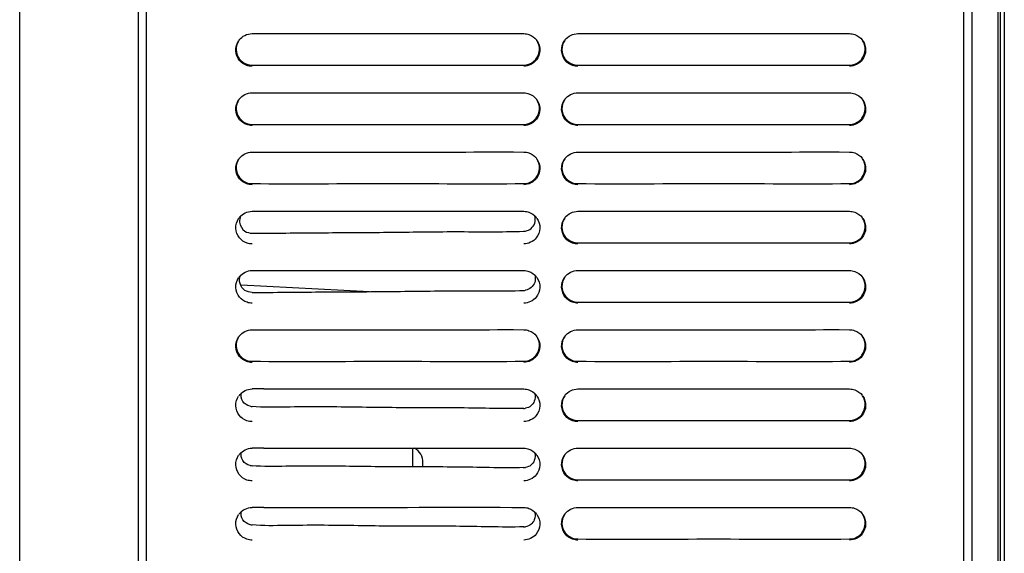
# Model space of a CAD drawing. Header units: millimetres. Extents: x 0 to 1500, y 0 to 1400.
# Tile 52 of 60: x 793 to 909, y 752 to 815. Entities that reach past the tile are written whole.
import ezdxf

# ---------------------------------------------------------------- set-up
doc = ezdxf.new("R2010")
doc.units = ezdxf.units.MM
doc.header["$LTSCALE"] = 91.259259
doc.layers.add('00_COMPONENTS', color=7, linetype='CONTINUOUS')

msp = doc.modelspace()

# ---------------------------------------------------------------- linework, layer by layer
at = {"layer": '00_COMPONENTS', "color": 7, "linetype": 'CONTINUOUS'}
for p, q in [((807.79, 459.58), (807.79, 996.08)), ((904.34, 459.08), (904.34, 996.08)), ((905.34, 459.58), (905.34, 996.08)), ((908.43, 479.47), (908.43, 996.08)), ((909.14, 480.08), (909.14, 996.08)), ((806.79, 868.07), (806.79, 459.58)), ((792.79, 461.17), (792.79, 864.7)), ((908.64, 817.64), (908.64, 479.68)), ((820.24, 813.62), (821.05, 813.62)), ((851.14, 813.63), (852.34, 813.62)), ((858.74, 813.62), (859.55, 813.62)), ((889.64, 813.63), (890.84, 813.62)), ((820.24, 806.62), (821.05, 806.62)), ((851.14, 806.63), (852.34, 806.62)), ((858.74, 806.62), (859.55, 806.62)), ((889.64, 806.63), (890.84, 806.62)), ((820.24, 799.62), (821.05, 799.62)), ((851.14, 799.63), (852.34, 799.62)), ((858.74, 799.62), (859.55, 799.62)), ((889.64, 799.63), (890.84, 799.62)), ((820.24, 792.62), (821.06, 792.62)), ((851.19, 792.63), (852.34, 792.62)), ((858.74, 792.62), (859.55, 792.62)), ((889.64, 792.63), (890.84, 792.62)), ((820.24, 785.62), (821.06, 785.62)), ((851.19, 785.63), (852.34, 785.62)), ((858.74, 785.62), (859.55, 785.62)), ((889.64, 785.63), (890.84, 785.62)), ((818.94, 783.92), (834.11, 783.13)), ((820.24, 778.62), (821.05, 778.62)), ((851.14, 778.63), (852.34, 778.62)), ((858.74, 778.62), (859.55, 778.62)), ((889.64, 778.63), (890.84, 778.62)), ((850.93, 771.63), (852.34, 771.62)), ((858.74, 771.62), (859.55, 771.62)), ((889.64, 771.63), (890.84, 771.62)), ((839.24, 762.4), (839.24, 764.62)), ((850.93, 764.63), (852.34, 764.62)), ((858.74, 764.62), (859.55, 764.62)), ((889.64, 764.63), (890.84, 764.62)), ((840.44, 762.39), (840.44, 762.9)), ((850.93, 757.63), (852.34, 757.62)), ((858.74, 757.62), (859.55, 757.62)), ((889.64, 757.63), (890.84, 757.62))]:
    msp.add_line(p, q, dxfattribs=at)
for centre, radius, start, end in [((820.29, 811.7), 1.95, 143.0601, 146.2015), ((852.3, 811.7), 1.94, 33.8133, 37.1642), ((858.79, 811.7), 1.95, 143.0601, 146.2015), ((890.8, 811.7), 1.94, 33.8133, 37.1642), ((820.29, 804.7), 1.95, 143.0601, 146.2015), ((852.3, 804.7), 1.94, 33.8133, 37.1642), ((858.79, 804.7), 1.95, 143.0601, 146.2015), ((890.8, 804.7), 1.94, 33.8133, 37.1642), ((820.29, 797.7), 1.95, 143.0601, 146.2015), ((852.3, 797.7), 1.94, 33.8133, 37.1642), ((858.79, 797.7), 1.95, 143.0601, 146.2015), ((890.8, 797.7), 1.94, 33.8133, 37.1642), ((820.27, 790.7), 1.94, 141.1356, 146.1942), ((852.31, 790.7), 1.93, 33.905, 39.1811), ((858.79, 790.7), 1.95, 143.0601, 146.2015), ((890.8, 790.7), 1.94, 33.8133, 37.1642), ((852.28, 791.79), 1.53, 272.0759, 280.6516), ((820.27, 783.7), 1.94, 141.1356, 146.1942), ((852.31, 783.7), 1.93, 33.905, 39.1811), ((858.79, 783.7), 1.95, 143.0601, 146.2015), ((890.8, 783.7), 1.94, 33.8133, 37.1642), ((852.28, 784.79), 1.53, 272.0758, 280.6475), ((820.29, 776.7), 1.95, 143.0601, 146.2015), ((852.3, 776.7), 1.94, 33.8133, 37.1642), ((858.79, 776.7), 1.95, 143.0601, 146.2015), ((890.8, 776.7), 1.94, 33.8133, 37.1642), ((821.73, 366.38), 405.25, 90.0106, 90.2106), ((820.28, 769.7), 1.94, 141.3658, 146.1837), ((852.31, 769.7), 1.93, 33.9067, 39.2785), ((858.79, 769.7), 1.95, 143.0601, 146.2015), ((890.8, 769.7), 1.94, 33.8133, 37.1642), ((820.41, 771.39), 1.85, 257.6995, 264.6897), ((852.29, 770.88), 1.56, 271.6979, 279.9876), ((821.73, 359.38), 405.25, 90.0106, 90.2106), ((838.44, 762.9), 2, 0, 59.8139), ((820.28, 762.7), 1.94, 141.3658, 146.1837), ((852.31, 762.7), 1.93, 33.9067, 39.2785), ((858.79, 762.7), 1.95, 143.0601, 146.2015), ((890.8, 762.7), 1.94, 33.8133, 37.1642), ((820.41, 764.39), 1.85, 257.6995, 264.6897), ((852.29, 763.88), 1.56, 271.6979, 279.9876), ((821.73, 352.38), 405.25, 90.0106, 90.2106), ((820.28, 755.7), 1.94, 141.3658, 146.1837), ((852.31, 755.7), 1.93, 33.9067, 39.2785), ((858.79, 755.7), 1.95, 143.0601, 146.2015), ((890.8, 755.7), 1.94, 33.8133, 37.1642), ((820.41, 757.39), 1.85, 257.6995, 264.6897), ((852.29, 756.88), 1.56, 271.6979, 279.9876)]:
    msp.add_arc(centre, radius, start, end, dxfattribs=at)
for points in [[(818.72, 812.87), (819.06, 813.32), (819.67, 813.62), (820.24, 813.62)], [(852.34, 813.62), (852.55, 813.62), (852.77, 813.58), (852.97, 813.51)], [(852.97, 813.51), (853.31, 813.39), (853.63, 813.16), (853.84, 812.88)], [(857.22, 812.87), (857.56, 813.32), (858.17, 813.62), (858.74, 813.62)], [(890.84, 813.62), (891.05, 813.62), (891.27, 813.58), (891.47, 813.51)], [(891.47, 813.51), (891.81, 813.39), (892.13, 813.16), (892.34, 812.88)], [(819.61, 809.87), (819.29, 809.98), (818.99, 810.18), (818.78, 810.44)], [(820.24, 809.76), (820.02, 809.76), (819.81, 809.8), (819.61, 809.87)], [(853.84, 810.51), (853.51, 810.06), (852.9, 809.76), (852.34, 809.76)], [(858.11, 809.87), (857.79, 809.98), (857.49, 810.18), (857.28, 810.44)], [(858.74, 809.76), (858.52, 809.76), (858.31, 809.8), (858.11, 809.87)], [(892.34, 810.51), (892.01, 810.06), (891.4, 809.76), (890.84, 809.76)], [(818.72, 805.87), (819.06, 806.32), (819.67, 806.62), (820.24, 806.62)], [(852.34, 806.62), (852.55, 806.62), (852.77, 806.58), (852.97, 806.51)], [(852.97, 806.51), (853.31, 806.39), (853.63, 806.16), (853.84, 805.88)], [(857.22, 805.87), (857.56, 806.32), (858.17, 806.62), (858.74, 806.62)], [(890.84, 806.62), (891.05, 806.62), (891.27, 806.58), (891.47, 806.51)], [(891.47, 806.51), (891.81, 806.39), (892.13, 806.16), (892.34, 805.88)], [(819.61, 802.87), (819.29, 802.98), (818.99, 803.18), (818.78, 803.44)], [(820.24, 802.76), (820.02, 802.76), (819.81, 802.8), (819.61, 802.87)], [(853.84, 803.51), (853.51, 803.06), (852.9, 802.76), (852.34, 802.76)], [(858.11, 802.87), (857.79, 802.98), (857.49, 803.18), (857.28, 803.44)], [(858.74, 802.76), (858.52, 802.76), (858.31, 802.8), (858.11, 802.87)], [(892.34, 803.51), (892.01, 803.06), (891.4, 802.76), (890.84, 802.76)], [(818.72, 798.87), (819.06, 799.32), (819.67, 799.62), (820.24, 799.62)], [(852.34, 799.62), (852.55, 799.62), (852.77, 799.58), (852.97, 799.51)], [(852.97, 799.51), (853.31, 799.39), (853.63, 799.16), (853.84, 798.88)], [(857.22, 798.87), (857.56, 799.32), (858.17, 799.62), (858.74, 799.62)], [(890.84, 799.62), (891.05, 799.62), (891.27, 799.58), (891.47, 799.51)], [(891.47, 799.51), (891.81, 799.39), (892.13, 799.16), (892.34, 798.88)], [(819.61, 795.87), (819.29, 795.98), (818.99, 796.18), (818.78, 796.44)], [(820.24, 795.76), (820.02, 795.76), (819.81, 795.8), (819.61, 795.87)], [(853.84, 796.51), (853.51, 796.06), (852.9, 795.76), (852.34, 795.76)], [(858.11, 795.87), (857.79, 795.98), (857.49, 796.18), (857.28, 796.44)], [(858.74, 795.76), (858.52, 795.76), (858.31, 795.8), (858.11, 795.87)], [(892.34, 796.51), (892.01, 796.06), (891.4, 795.76), (890.84, 795.76)], [(818.76, 791.92), (819.11, 792.34), (819.69, 792.62), (820.24, 792.62)], [(852.34, 792.62), (852.55, 792.62), (852.77, 792.58), (852.97, 792.51)], [(852.97, 792.51), (853.29, 792.4), (853.59, 792.19), (853.8, 791.93)], [(857.22, 791.87), (857.56, 792.32), (858.17, 792.62), (858.74, 792.62)], [(890.84, 792.62), (891.05, 792.62), (891.27, 792.58), (891.47, 792.51)], [(891.47, 792.51), (891.81, 792.39), (892.13, 792.16), (892.34, 791.88)], [(818.88, 792.05), (818.79, 791.83), (818.75, 791.58), (818.77, 791.35)], [(818.77, 791.35), (818.81, 790.93), (819.07, 790.5), (819.41, 790.27)], [(853.64, 791.2), (853.74, 791.48), (853.74, 791.82), (853.64, 792.1)], [(819.41, 790.27), (819.65, 790.12), (819.95, 790.03), (820.24, 790.03)], [(819.65, 788.86), (819.31, 788.97), (818.98, 789.19), (818.76, 789.47)], [(820.24, 788.76), (820.04, 788.76), (819.84, 788.79), (819.65, 788.86)], [(853.82, 789.47), (853.48, 789.04), (852.89, 788.76), (852.34, 788.76)], [(858.11, 788.87), (857.79, 788.98), (857.49, 789.18), (857.28, 789.44)], [(858.74, 788.76), (858.52, 788.76), (858.31, 788.8), (858.11, 788.87)], [(892.34, 789.51), (892.01, 789.06), (891.4, 788.76), (890.84, 788.76)], [(818.76, 784.92), (819.11, 785.34), (819.69, 785.62), (820.24, 785.62)], [(852.34, 785.62), (852.55, 785.62), (852.77, 785.58), (852.97, 785.51)], [(852.97, 785.51), (853.29, 785.4), (853.59, 785.19), (853.8, 784.93)], [(857.22, 784.87), (857.56, 785.32), (858.17, 785.62), (858.74, 785.62)], [(890.84, 785.62), (891.05, 785.62), (891.27, 785.58), (891.47, 785.51)], [(891.47, 785.51), (891.81, 785.39), (892.13, 785.16), (892.34, 784.88)], [(853.64, 785.1), (853.74, 784.82), (853.74, 784.48), (853.64, 784.2)], [(820.24, 783.03), (819.95, 783.03), (819.65, 783.12), (819.41, 783.27)], [(819.65, 781.86), (819.31, 781.97), (818.98, 782.19), (818.76, 782.47)], [(853.82, 782.47), (853.48, 782.04), (852.89, 781.76), (852.34, 781.76)], [(858.11, 781.87), (857.79, 781.98), (857.49, 782.18), (857.28, 782.44)], [(892.34, 782.51), (892.01, 782.06), (891.4, 781.76), (890.84, 781.76)], [(820.24, 781.76), (820.04, 781.76), (819.84, 781.79), (819.65, 781.86)], [(858.74, 781.76), (858.52, 781.76), (858.31, 781.8), (858.11, 781.87)], [(818.72, 777.87), (819.06, 778.32), (819.67, 778.62), (820.24, 778.62)], [(852.34, 778.62), (852.55, 778.62), (852.77, 778.58), (852.97, 778.51)], [(852.97, 778.51), (853.31, 778.39), (853.63, 778.16), (853.84, 777.88)], [(857.22, 777.87), (857.56, 778.32), (858.17, 778.62), (858.74, 778.62)], [(890.84, 778.62), (891.05, 778.62), (891.27, 778.58), (891.47, 778.51)], [(891.47, 778.51), (891.81, 778.39), (892.13, 778.16), (892.34, 777.88)], [(819.61, 774.87), (819.29, 774.98), (818.99, 775.18), (818.78, 775.44)], [(853.84, 775.51), (853.51, 775.06), (852.9, 774.76), (852.34, 774.76)], [(858.11, 774.87), (857.79, 774.98), (857.49, 775.18), (857.28, 775.44)], [(892.34, 775.51), (892.01, 775.06), (891.4, 774.76), (890.84, 774.76)], [(820.24, 774.76), (820.02, 774.76), (819.81, 774.8), (819.61, 774.87)], [(858.74, 774.76), (858.52, 774.76), (858.31, 774.8), (858.11, 774.87)], [(818.76, 770.91), (819.1, 771.34), (819.69, 771.62), (820.24, 771.62)], [(852.34, 771.62), (852.55, 771.62), (852.77, 771.58), (852.97, 771.51)], [(852.97, 771.51), (853.29, 771.4), (853.59, 771.19), (853.8, 770.93)], [(857.22, 770.87), (857.56, 771.32), (858.17, 771.62), (858.74, 771.62)], [(890.84, 771.62), (891.05, 771.62), (891.27, 771.58), (891.47, 771.51)], [(891.47, 771.51), (891.81, 771.39), (892.13, 771.16), (892.34, 770.88)], [(853.63, 771.11), (853.73, 770.81), (853.72, 770.45), (853.6, 770.16)], [(819.64, 767.86), (819.28, 767.98), (818.94, 768.22), (818.71, 768.52)], [(853.82, 768.47), (853.48, 768.04), (852.89, 767.76), (852.34, 767.76)], [(858.11, 767.87), (857.79, 767.98), (857.49, 768.18), (857.28, 768.44)], [(892.34, 768.51), (892.01, 768.06), (891.4, 767.76), (890.84, 767.76)], [(820.24, 767.76), (820.03, 767.76), (819.83, 767.8), (819.64, 767.86)], [(858.74, 767.76), (858.52, 767.76), (858.31, 767.8), (858.11, 767.87)], [(818.76, 763.91), (819.1, 764.34), (819.69, 764.62), (820.24, 764.62)], [(852.34, 764.62), (852.55, 764.62), (852.77, 764.58), (852.97, 764.51)], [(852.97, 764.51), (853.29, 764.4), (853.59, 764.19), (853.8, 763.93)], [(857.22, 763.87), (857.56, 764.32), (858.17, 764.62), (858.74, 764.62)], [(890.84, 764.62), (891.05, 764.62), (891.27, 764.58), (891.47, 764.51)], [(891.47, 764.51), (891.81, 764.39), (892.13, 764.16), (892.34, 763.88)], [(853.63, 764.11), (853.73, 763.81), (853.72, 763.45), (853.6, 763.16)], [(819.64, 760.86), (819.28, 760.98), (818.94, 761.22), (818.71, 761.52)], [(853.82, 761.47), (853.48, 761.04), (852.89, 760.76), (852.34, 760.76)], [(858.11, 760.87), (857.79, 760.98), (857.49, 761.18), (857.28, 761.44)], [(892.34, 761.51), (892.01, 761.06), (891.4, 760.76), (890.84, 760.76)], [(820.24, 760.76), (820.03, 760.76), (819.83, 760.8), (819.64, 760.86)], [(858.74, 760.76), (858.52, 760.76), (858.31, 760.8), (858.11, 760.87)], [(818.76, 756.91), (819.1, 757.34), (819.69, 757.62), (820.24, 757.62)], [(852.34, 757.62), (852.55, 757.62), (852.77, 757.58), (852.97, 757.51)], [(852.97, 757.51), (853.29, 757.4), (853.59, 757.19), (853.8, 756.93)], [(857.22, 756.87), (857.56, 757.32), (858.17, 757.62), (858.74, 757.62)], [(890.84, 757.62), (891.05, 757.62), (891.27, 757.58), (891.47, 757.51)], [(891.47, 757.51), (891.81, 757.39), (892.13, 757.16), (892.34, 756.88)], [(853.63, 757.11), (853.73, 756.81), (853.72, 756.45), (853.6, 756.16)], [(819.64, 753.86), (819.28, 753.98), (818.94, 754.22), (818.71, 754.52)], [(853.82, 754.47), (853.48, 754.04), (852.89, 753.76), (852.34, 753.76)], [(858.11, 753.87), (857.79, 753.98), (857.49, 754.18), (857.28, 754.44)], [(892.34, 754.51), (892.01, 754.06), (891.4, 753.76), (890.84, 753.76)], [(820.24, 753.76), (820.03, 753.76), (819.83, 753.8), (819.64, 753.86)], [(858.74, 753.76), (858.52, 753.76), (858.31, 753.8), (858.11, 753.87)]]:
    msp.add_open_spline(points, degree=3, dxfattribs=at)
for points, knots in [([(821.05, 813.62), (826.07, 813.63), (836.1, 813.61), (846.13, 813.63), (851.14, 813.63)], [0, 0, 0, 0, 0.500392, 1, 1, 1, 1]), ([(859.55, 813.62), (864.57, 813.63), (874.6, 813.61), (884.63, 813.63), (889.64, 813.63)], [0, 0, 0, 0, 0.500392, 1, 1, 1, 1]), ([(818.78, 810.44), (818.52, 810.76), (818.18, 811.59), (818.43, 812.44), (818.66, 812.78)], [0, 0, 0, 0, 0.500126, 1, 1, 1, 1]), ([(818.69, 812.82), (818.47, 812.5), (818.23, 811.7), (818.52, 810.92), (818.76, 810.61)], [0, 0, 0, 0, 0.500122, 1, 1, 1, 1]), ([(853.82, 810.62), (854.05, 810.93), (854.34, 811.71), (854.1, 812.5), (853.88, 812.82)], [0, 0, 0, 0, 0.4999, 1, 1, 1, 1]), ([(853.91, 812.78), (854.13, 812.45), (854.39, 811.63), (854.09, 810.82), (853.84, 810.51)], [0, 0, 0, 0, 0.49993, 1, 1, 1, 1]), ([(857.28, 810.44), (857.02, 810.76), (856.68, 811.59), (856.93, 812.44), (857.16, 812.78)], [0, 0, 0, 0, 0.500126, 1, 1, 1, 1]), ([(857.19, 812.82), (856.97, 812.5), (856.73, 811.7), (857.02, 810.92), (857.26, 810.61)], [0, 0, 0, 0, 0.500122, 1, 1, 1, 1]), ([(892.32, 810.62), (892.55, 810.93), (892.84, 811.71), (892.6, 812.5), (892.38, 812.82)], [0, 0, 0, 0, 0.4999, 1, 1, 1, 1]), ([(892.41, 812.78), (892.63, 812.45), (892.89, 811.63), (892.59, 810.82), (892.34, 810.51)], [0, 0, 0, 0, 0.49993, 1, 1, 1, 1]), ([(818.76, 810.61), (818.85, 810.5), (819.24, 810.1), (819.82, 809.89), (820.24, 809.89)], [0, 0, 0, 0, 0.257437, 1, 1, 1, 1]), ([(820.24, 809.89), (825.59, 809.87), (836.29, 809.91), (846.99, 809.87), (852.34, 809.89)], [0, 0, 0, 0, 0.499992, 1, 1, 1, 1]), ([(852.34, 809.89), (852.75, 809.89), (853.34, 810.1), (853.73, 810.51), (853.82, 810.62)], [0, 0, 0, 0, 0.742427, 1, 1, 1, 1]), ([(857.26, 810.61), (857.35, 810.5), (857.74, 810.1), (858.32, 809.89), (858.74, 809.89)], [0, 0, 0, 0, 0.257437, 1, 1, 1, 1]), ([(858.74, 809.89), (864.09, 809.87), (874.79, 809.91), (885.49, 809.87), (890.84, 809.89)], [0, 0, 0, 0, 0.499992, 1, 1, 1, 1]), ([(890.84, 809.89), (891.25, 809.89), (891.84, 810.1), (892.23, 810.51), (892.32, 810.62)], [0, 0, 0, 0, 0.742427, 1, 1, 1, 1]), ([(821.05, 806.62), (826.07, 806.63), (836.1, 806.61), (846.13, 806.63), (851.14, 806.63)], [0, 0, 0, 0, 0.500392, 1, 1, 1, 1]), ([(859.55, 806.62), (864.57, 806.63), (874.6, 806.61), (884.63, 806.63), (889.64, 806.63)], [0, 0, 0, 0, 0.500392, 1, 1, 1, 1]), ([(818.78, 803.44), (818.52, 803.76), (818.18, 804.59), (818.43, 805.44), (818.66, 805.78)], [0, 0, 0, 0, 0.500126, 1, 1, 1, 1]), ([(818.69, 805.82), (818.47, 805.5), (818.23, 804.7), (818.52, 803.92), (818.76, 803.61)], [0, 0, 0, 0, 0.500122, 1, 1, 1, 1]), ([(853.82, 803.62), (854.05, 803.93), (854.34, 804.71), (854.1, 805.5), (853.88, 805.82)], [0, 0, 0, 0, 0.4999, 1, 1, 1, 1]), ([(853.91, 805.78), (854.13, 805.45), (854.39, 804.63), (854.09, 803.82), (853.84, 803.51)], [0, 0, 0, 0, 0.49993, 1, 1, 1, 1]), ([(857.28, 803.44), (857.02, 803.76), (856.68, 804.59), (856.93, 805.44), (857.16, 805.78)], [0, 0, 0, 0, 0.500126, 1, 1, 1, 1]), ([(857.19, 805.82), (856.97, 805.5), (856.73, 804.7), (857.02, 803.92), (857.26, 803.61)], [0, 0, 0, 0, 0.500122, 1, 1, 1, 1]), ([(892.32, 803.62), (892.55, 803.93), (892.84, 804.71), (892.6, 805.5), (892.38, 805.82)], [0, 0, 0, 0, 0.4999, 1, 1, 1, 1]), ([(892.41, 805.78), (892.63, 805.45), (892.89, 804.63), (892.59, 803.82), (892.34, 803.51)], [0, 0, 0, 0, 0.49993, 1, 1, 1, 1]), ([(818.76, 803.61), (818.85, 803.5), (819.24, 803.1), (819.82, 802.89), (820.24, 802.89)], [0, 0, 0, 0, 0.257437, 1, 1, 1, 1]), ([(820.24, 802.89), (825.59, 802.87), (836.29, 802.91), (846.99, 802.87), (852.34, 802.89)], [0, 0, 0, 0, 0.499992, 1, 1, 1, 1]), ([(852.34, 802.89), (852.75, 802.89), (853.34, 803.1), (853.73, 803.51), (853.82, 803.62)], [0, 0, 0, 0, 0.742427, 1, 1, 1, 1]), ([(857.26, 803.61), (857.35, 803.5), (857.74, 803.1), (858.32, 802.89), (858.74, 802.89)], [0, 0, 0, 0, 0.257437, 1, 1, 1, 1]), ([(858.74, 802.89), (864.09, 802.87), (874.79, 802.91), (885.49, 802.87), (890.84, 802.89)], [0, 0, 0, 0, 0.499992, 1, 1, 1, 1]), ([(890.84, 802.89), (891.25, 802.89), (891.84, 803.1), (892.23, 803.51), (892.32, 803.62)], [0, 0, 0, 0, 0.742427, 1, 1, 1, 1]), ([(821.05, 799.62), (826.07, 799.63), (836.1, 799.61), (846.13, 799.63), (851.14, 799.63)], [0, 0, 0, 0, 0.500392, 1, 1, 1, 1]), ([(859.55, 799.62), (864.57, 799.63), (874.6, 799.61), (884.63, 799.63), (889.64, 799.63)], [0, 0, 0, 0, 0.500392, 1, 1, 1, 1]), ([(818.78, 796.44), (818.52, 796.76), (818.18, 797.59), (818.43, 798.44), (818.66, 798.78)], [0, 0, 0, 0, 0.500126, 1, 1, 1, 1]), ([(818.69, 798.82), (818.47, 798.5), (818.23, 797.7), (818.52, 796.92), (818.76, 796.61)], [0, 0, 0, 0, 0.500122, 1, 1, 1, 1]), ([(853.82, 796.62), (854.05, 796.93), (854.34, 797.71), (854.1, 798.5), (853.88, 798.82)], [0, 0, 0, 0, 0.4999, 1, 1, 1, 1]), ([(853.91, 798.78), (854.13, 798.45), (854.39, 797.63), (854.09, 796.82), (853.84, 796.51)], [0, 0, 0, 0, 0.49993, 1, 1, 1, 1]), ([(857.28, 796.44), (857.02, 796.76), (856.68, 797.59), (856.93, 798.44), (857.16, 798.78)], [0, 0, 0, 0, 0.500126, 1, 1, 1, 1]), ([(857.19, 798.82), (856.97, 798.5), (856.73, 797.7), (857.02, 796.92), (857.26, 796.61)], [0, 0, 0, 0, 0.500122, 1, 1, 1, 1]), ([(892.32, 796.62), (892.55, 796.93), (892.84, 797.71), (892.6, 798.5), (892.38, 798.82)], [0, 0, 0, 0, 0.4999, 1, 1, 1, 1]), ([(892.41, 798.78), (892.63, 798.45), (892.89, 797.63), (892.59, 796.82), (892.34, 796.51)], [0, 0, 0, 0, 0.49993, 1, 1, 1, 1]), ([(818.76, 796.61), (818.85, 796.5), (819.24, 796.1), (819.82, 795.89), (820.24, 795.89)], [0, 0, 0, 0, 0.257437, 1, 1, 1, 1]), ([(820.24, 795.89), (825.59, 795.87), (836.29, 795.91), (846.99, 795.87), (852.34, 795.89)], [0, 0, 0, 0, 0.499992, 1, 1, 1, 1]), ([(852.34, 795.89), (852.75, 795.89), (853.34, 796.1), (853.73, 796.51), (853.82, 796.62)], [0, 0, 0, 0, 0.742427, 1, 1, 1, 1]), ([(857.26, 796.61), (857.35, 796.5), (857.74, 796.1), (858.32, 795.89), (858.74, 795.89)], [0, 0, 0, 0, 0.257437, 1, 1, 1, 1]), ([(858.74, 795.89), (864.09, 795.87), (874.79, 795.91), (885.49, 795.87), (890.84, 795.89)], [0, 0, 0, 0, 0.499992, 1, 1, 1, 1]), ([(890.84, 795.89), (891.25, 795.89), (891.84, 796.1), (892.23, 796.51), (892.32, 796.62)], [0, 0, 0, 0, 0.742427, 1, 1, 1, 1]), ([(821.06, 792.62), (826.09, 792.63), (836.13, 792.61), (846.17, 792.63), (851.19, 792.63)], [0, 0, 0, 0, 0.50034, 1, 1, 1, 1]), ([(859.55, 792.62), (864.57, 792.63), (874.6, 792.61), (884.63, 792.63), (889.64, 792.63)], [0, 0, 0, 0, 0.500392, 1, 1, 1, 1]), ([(818.76, 789.47), (818.5, 789.79), (818.18, 790.6), (818.44, 791.44), (818.66, 791.78)], [0, 0, 0, 0, 0.500172, 1, 1, 1, 1]), ([(852.56, 790.29), (852.8, 790.33), (853.27, 790.54), (853.56, 790.97), (853.64, 791.2)], [0, 0, 0, 0, 0.500924, 1, 1, 1, 1]), ([(853.91, 791.78), (854.14, 791.45), (854.39, 790.61), (854.07, 789.79), (853.82, 789.47)], [0, 0, 0, 0, 0.500166, 1, 1, 1, 1]), ([(857.28, 789.44), (857.02, 789.76), (856.68, 790.59), (856.93, 791.44), (857.16, 791.78)], [0, 0, 0, 0, 0.500126, 1, 1, 1, 1]), ([(857.19, 791.82), (856.97, 791.5), (856.73, 790.7), (857.02, 789.92), (857.26, 789.61)], [0, 0, 0, 0, 0.500122, 1, 1, 1, 1]), ([(892.32, 789.62), (892.55, 789.93), (892.84, 790.71), (892.6, 791.5), (892.38, 791.82)], [0, 0, 0, 0, 0.4999, 1, 1, 1, 1]), ([(892.41, 791.78), (892.63, 791.45), (892.89, 790.63), (892.59, 789.82), (892.34, 789.51)], [0, 0, 0, 0, 0.49993, 1, 1, 1, 1]), ([(820.24, 790.03), (822.91, 790.03), (828.26, 790.1), (836.29, 790.12), (844.31, 790.26), (849.66, 790.17), (852.34, 790.26)], [0, 0, 0, 0, 0.249999, 0.500001, 0.749997, 1, 1, 1, 1]), ([(857.26, 789.61), (857.35, 789.5), (857.74, 789.1), (858.32, 788.89), (858.74, 788.89)], [0, 0, 0, 0, 0.257437, 1, 1, 1, 1]), ([(858.74, 788.89), (864.09, 788.87), (874.79, 788.91), (885.49, 788.87), (890.84, 788.89)], [0, 0, 0, 0, 0.499992, 1, 1, 1, 1]), ([(890.84, 788.89), (891.25, 788.89), (891.84, 789.1), (892.23, 789.51), (892.32, 789.62)], [0, 0, 0, 0, 0.742427, 1, 1, 1, 1]), ([(821.06, 785.62), (826.09, 785.63), (836.13, 785.61), (846.17, 785.63), (851.19, 785.63)], [0, 0, 0, 0, 0.50034, 1, 1, 1, 1]), ([(859.55, 785.62), (864.57, 785.63), (874.6, 785.61), (884.63, 785.63), (889.64, 785.63)], [0, 0, 0, 0, 0.500392, 1, 1, 1, 1]), ([(818.76, 782.47), (818.5, 782.79), (818.18, 783.6), (818.44, 784.44), (818.66, 784.78)], [0, 0, 0, 0, 0.500172, 1, 1, 1, 1]), ([(819.41, 783.27), (819.14, 783.46), (818.71, 784.03), (818.75, 784.75), (818.88, 785.05)], [0, 0, 0, 0, 0.499717, 1, 1, 1, 1]), ([(853.91, 784.78), (854.14, 784.45), (854.39, 783.61), (854.07, 782.79), (853.82, 782.47)], [0, 0, 0, 0, 0.500166, 1, 1, 1, 1]), ([(857.28, 782.44), (857.02, 782.76), (856.68, 783.59), (856.93, 784.44), (857.16, 784.78)], [0, 0, 0, 0, 0.500126, 1, 1, 1, 1]), ([(857.19, 784.82), (856.97, 784.5), (856.73, 783.7), (857.02, 782.92), (857.26, 782.61)], [0, 0, 0, 0, 0.500122, 1, 1, 1, 1]), ([(892.32, 782.62), (892.55, 782.93), (892.84, 783.71), (892.6, 784.5), (892.38, 784.82)], [0, 0, 0, 0, 0.4999, 1, 1, 1, 1]), ([(892.41, 784.78), (892.63, 784.45), (892.89, 783.63), (892.59, 782.82), (892.34, 782.51)], [0, 0, 0, 0, 0.49993, 1, 1, 1, 1]), ([(820.24, 783.03), (822.91, 783.03), (828.26, 783.1), (836.29, 783.12), (844.31, 783.26), (849.66, 783.17), (852.34, 783.26)], [0, 0, 0, 0, 0.249999, 0.500001, 0.749997, 1, 1, 1, 1]), ([(853.64, 784.2), (853.56, 783.97), (853.27, 783.54), (852.8, 783.33), (852.56, 783.29)], [0, 0, 0, 0, 0.499078, 1, 1, 1, 1]), ([(857.26, 782.61), (857.35, 782.5), (857.74, 782.1), (858.32, 781.89), (858.74, 781.89)], [0, 0, 0, 0, 0.257437, 1, 1, 1, 1]), ([(858.74, 781.89), (864.09, 781.87), (874.79, 781.91), (885.49, 781.87), (890.84, 781.89)], [0, 0, 0, 0, 0.499992, 1, 1, 1, 1]), ([(890.84, 781.89), (891.25, 781.89), (891.84, 782.1), (892.23, 782.51), (892.32, 782.62)], [0, 0, 0, 0, 0.742427, 1, 1, 1, 1]), ([(821.05, 778.62), (826.07, 778.63), (836.1, 778.61), (846.13, 778.63), (851.14, 778.63)], [0, 0, 0, 0, 0.500392, 1, 1, 1, 1]), ([(859.55, 778.62), (864.57, 778.63), (874.6, 778.61), (884.63, 778.63), (889.64, 778.63)], [0, 0, 0, 0, 0.500392, 1, 1, 1, 1]), ([(818.78, 775.44), (818.52, 775.76), (818.18, 776.59), (818.43, 777.44), (818.66, 777.78)], [0, 0, 0, 0, 0.500126, 1, 1, 1, 1]), ([(818.69, 777.82), (818.47, 777.5), (818.23, 776.7), (818.52, 775.92), (818.76, 775.61)], [0, 0, 0, 0, 0.500122, 1, 1, 1, 1]), ([(853.82, 775.62), (854.05, 775.93), (854.34, 776.71), (854.1, 777.5), (853.88, 777.82)], [0, 0, 0, 0, 0.4999, 1, 1, 1, 1]), ([(853.91, 777.78), (854.13, 777.45), (854.39, 776.63), (854.09, 775.82), (853.84, 775.51)], [0, 0, 0, 0, 0.49993, 1, 1, 1, 1]), ([(857.28, 775.44), (857.02, 775.76), (856.68, 776.59), (856.93, 777.44), (857.16, 777.78)], [0, 0, 0, 0, 0.500126, 1, 1, 1, 1]), ([(857.19, 777.82), (856.97, 777.5), (856.73, 776.7), (857.02, 775.92), (857.26, 775.61)], [0, 0, 0, 0, 0.500122, 1, 1, 1, 1]), ([(892.32, 775.62), (892.55, 775.93), (892.84, 776.71), (892.6, 777.5), (892.38, 777.82)], [0, 0, 0, 0, 0.4999, 1, 1, 1, 1]), ([(892.41, 777.78), (892.63, 777.45), (892.89, 776.63), (892.59, 775.82), (892.34, 775.51)], [0, 0, 0, 0, 0.49993, 1, 1, 1, 1]), ([(818.76, 775.61), (818.85, 775.5), (819.24, 775.1), (819.82, 774.89), (820.24, 774.89)], [0, 0, 0, 0, 0.257437, 1, 1, 1, 1]), ([(820.24, 774.89), (825.59, 774.87), (836.29, 774.91), (846.99, 774.87), (852.34, 774.89)], [0, 0, 0, 0, 0.499992, 1, 1, 1, 1]), ([(852.34, 774.89), (852.75, 774.89), (853.34, 775.1), (853.73, 775.51), (853.82, 775.62)], [0, 0, 0, 0, 0.742427, 1, 1, 1, 1]), ([(857.26, 775.61), (857.35, 775.5), (857.74, 775.1), (858.32, 774.89), (858.74, 774.89)], [0, 0, 0, 0, 0.257437, 1, 1, 1, 1]), ([(858.74, 774.89), (864.09, 774.87), (874.79, 774.91), (885.49, 774.87), (890.84, 774.89)], [0, 0, 0, 0, 0.499992, 1, 1, 1, 1]), ([(890.84, 774.89), (891.25, 774.89), (891.84, 775.1), (892.23, 775.51), (892.32, 775.62)], [0, 0, 0, 0, 0.742427, 1, 1, 1, 1]), ([(821.65, 771.63), (824.12, 771.63), (833.88, 771.62), (843.64, 771.64), (850.93, 771.63)], [0, 0, 0, 0, 0.253334, 1, 1, 1, 1]), ([(859.55, 771.62), (864.57, 771.63), (874.6, 771.61), (884.63, 771.63), (889.64, 771.63)], [0, 0, 0, 0, 0.500392, 1, 1, 1, 1]), ([(818.71, 768.52), (818.48, 768.84), (818.19, 769.64), (818.44, 770.45), (818.66, 770.78)], [0, 0, 0, 0, 0.499976, 1, 1, 1, 1]), ([(820.01, 769.58), (819.68, 769.66), (819.01, 770.05), (818.92, 770.83), (819, 771.16)], [0, 0, 0, 0, 0.500441, 1, 1, 1, 1]), ([(853.91, 770.78), (854.14, 770.45), (854.39, 769.61), (854.07, 768.79), (853.82, 768.47)], [0, 0, 0, 0, 0.500166, 1, 1, 1, 1]), ([(857.28, 768.44), (857.02, 768.76), (856.68, 769.59), (856.93, 770.44), (857.16, 770.78)], [0, 0, 0, 0, 0.500126, 1, 1, 1, 1]), ([(857.19, 770.82), (856.97, 770.5), (856.73, 769.7), (857.02, 768.92), (857.26, 768.61)], [0, 0, 0, 0, 0.500122, 1, 1, 1, 1]), ([(892.32, 768.62), (892.55, 768.93), (892.84, 769.71), (892.6, 770.5), (892.38, 770.82)], [0, 0, 0, 0, 0.4999, 1, 1, 1, 1]), ([(892.41, 770.78), (892.63, 770.45), (892.89, 769.63), (892.59, 768.82), (892.34, 768.51)], [0, 0, 0, 0, 0.49993, 1, 1, 1, 1]), ([(852.34, 769.32), (851, 769.28), (848.32, 769.32), (842.97, 769.43), (837.62, 769.38), (832.27, 769.47), (828.26, 769.52), (824.25, 769.49), (821.57, 769.43), (820.24, 769.55)], [0, 0, 0, 0, 0.124984, 0.25001, 0.5, 0.625011, 0.749994, 0.875001, 1, 1, 1, 1]), ([(853.6, 770.16), (853.52, 769.95), (853.23, 769.56), (852.79, 769.38), (852.56, 769.34)], [0, 0, 0, 0, 0.499007, 1, 1, 1, 1]), ([(857.26, 768.61), (857.35, 768.5), (857.74, 768.1), (858.32, 767.89), (858.74, 767.89)], [0, 0, 0, 0, 0.257437, 1, 1, 1, 1]), ([(890.84, 767.89), (891.25, 767.89), (891.84, 768.1), (892.23, 768.51), (892.32, 768.62)], [0, 0, 0, 0, 0.742427, 1, 1, 1, 1]), ([(858.74, 767.89), (864.09, 767.87), (874.79, 767.91), (885.49, 767.87), (890.84, 767.89)], [0, 0, 0, 0, 0.499992, 1, 1, 1, 1]), ([(821.65, 764.63), (824.12, 764.63), (833.88, 764.62), (843.64, 764.64), (850.93, 764.63)], [0, 0, 0, 0, 0.253334, 1, 1, 1, 1]), ([(859.55, 764.62), (864.57, 764.63), (874.6, 764.61), (884.63, 764.63), (889.64, 764.63)], [0, 0, 0, 0, 0.500392, 1, 1, 1, 1]), ([(818.71, 761.52), (818.48, 761.84), (818.19, 762.64), (818.44, 763.45), (818.66, 763.78)], [0, 0, 0, 0, 0.499976, 1, 1, 1, 1]), ([(820.01, 762.58), (819.68, 762.66), (819.01, 763.05), (818.92, 763.83), (819, 764.16)], [0, 0, 0, 0, 0.500441, 1, 1, 1, 1]), ([(853.91, 763.78), (854.14, 763.45), (854.39, 762.61), (854.07, 761.79), (853.82, 761.47)], [0, 0, 0, 0, 0.500166, 1, 1, 1, 1]), ([(857.28, 761.44), (857.02, 761.76), (856.68, 762.59), (856.93, 763.44), (857.16, 763.78)], [0, 0, 0, 0, 0.500126, 1, 1, 1, 1]), ([(857.19, 763.82), (856.97, 763.5), (856.73, 762.7), (857.02, 761.92), (857.26, 761.61)], [0, 0, 0, 0, 0.500122, 1, 1, 1, 1]), ([(892.32, 761.62), (892.55, 761.93), (892.84, 762.71), (892.6, 763.5), (892.38, 763.82)], [0, 0, 0, 0, 0.4999, 1, 1, 1, 1]), ([(892.41, 763.78), (892.63, 763.45), (892.89, 762.63), (892.59, 761.82), (892.34, 761.51)], [0, 0, 0, 0, 0.49993, 1, 1, 1, 1]), ([(852.34, 762.32), (851, 762.28), (848.32, 762.32), (842.97, 762.43), (837.62, 762.38), (832.27, 762.47), (828.26, 762.52), (824.25, 762.49), (821.57, 762.43), (820.24, 762.55)], [0, 0, 0, 0, 0.124984, 0.25001, 0.5, 0.625011, 0.749994, 0.875001, 1, 1, 1, 1]), ([(853.6, 763.16), (853.52, 762.95), (853.23, 762.56), (852.79, 762.38), (852.56, 762.34)], [0, 0, 0, 0, 0.499007, 1, 1, 1, 1]), ([(857.26, 761.61), (857.35, 761.5), (857.74, 761.1), (858.32, 760.89), (858.74, 760.89)], [0, 0, 0, 0, 0.257437, 1, 1, 1, 1]), ([(890.84, 760.89), (891.25, 760.89), (891.84, 761.1), (892.23, 761.51), (892.32, 761.62)], [0, 0, 0, 0, 0.742427, 1, 1, 1, 1]), ([(858.74, 760.89), (864.09, 760.87), (874.79, 760.91), (885.49, 760.87), (890.84, 760.89)], [0, 0, 0, 0, 0.499992, 1, 1, 1, 1]), ([(821.65, 757.63), (824.12, 757.63), (833.88, 757.62), (843.64, 757.64), (850.93, 757.63)], [0, 0, 0, 0, 0.253334, 1, 1, 1, 1]), ([(859.55, 757.62), (864.57, 757.63), (874.6, 757.61), (884.63, 757.63), (889.64, 757.63)], [0, 0, 0, 0, 0.500392, 1, 1, 1, 1]), ([(818.71, 754.52), (818.48, 754.84), (818.19, 755.64), (818.44, 756.45), (818.66, 756.78)], [0, 0, 0, 0, 0.499976, 1, 1, 1, 1]), ([(820.01, 755.58), (819.68, 755.66), (819.01, 756.05), (818.92, 756.83), (819, 757.16)], [0, 0, 0, 0, 0.500441, 1, 1, 1, 1]), ([(853.91, 756.78), (854.14, 756.45), (854.39, 755.61), (854.07, 754.79), (853.82, 754.47)], [0, 0, 0, 0, 0.500166, 1, 1, 1, 1]), ([(857.28, 754.44), (857.02, 754.76), (856.68, 755.59), (856.93, 756.44), (857.16, 756.78)], [0, 0, 0, 0, 0.500126, 1, 1, 1, 1]), ([(857.19, 756.82), (856.97, 756.5), (856.73, 755.7), (857.02, 754.92), (857.26, 754.61)], [0, 0, 0, 0, 0.500122, 1, 1, 1, 1]), ([(892.32, 754.62), (892.55, 754.93), (892.84, 755.71), (892.6, 756.5), (892.38, 756.82)], [0, 0, 0, 0, 0.4999, 1, 1, 1, 1]), ([(892.41, 756.78), (892.63, 756.45), (892.89, 755.63), (892.59, 754.82), (892.34, 754.51)], [0, 0, 0, 0, 0.49993, 1, 1, 1, 1]), ([(852.34, 755.32), (851, 755.28), (848.32, 755.32), (842.97, 755.43), (837.62, 755.38), (832.27, 755.47), (828.26, 755.52), (824.25, 755.49), (821.57, 755.43), (820.24, 755.55)], [0, 0, 0, 0, 0.124984, 0.25001, 0.5, 0.625011, 0.749994, 0.875001, 1, 1, 1, 1]), ([(853.6, 756.16), (853.52, 755.95), (853.23, 755.56), (852.79, 755.38), (852.56, 755.34)], [0, 0, 0, 0, 0.499007, 1, 1, 1, 1]), ([(857.26, 754.61), (857.35, 754.5), (857.74, 754.1), (858.32, 753.89), (858.74, 753.89)], [0, 0, 0, 0, 0.257437, 1, 1, 1, 1]), ([(890.84, 753.89), (891.25, 753.89), (891.84, 754.1), (892.23, 754.51), (892.32, 754.62)], [0, 0, 0, 0, 0.742427, 1, 1, 1, 1]), ([(858.74, 753.89), (864.09, 753.87), (874.79, 753.91), (885.49, 753.87), (890.84, 753.89)], [0, 0, 0, 0, 0.499992, 1, 1, 1, 1])]:
    msp.add_open_spline(points, degree=3, knots=knots, dxfattribs=at)

doc.saveas('drawing.dxf')
